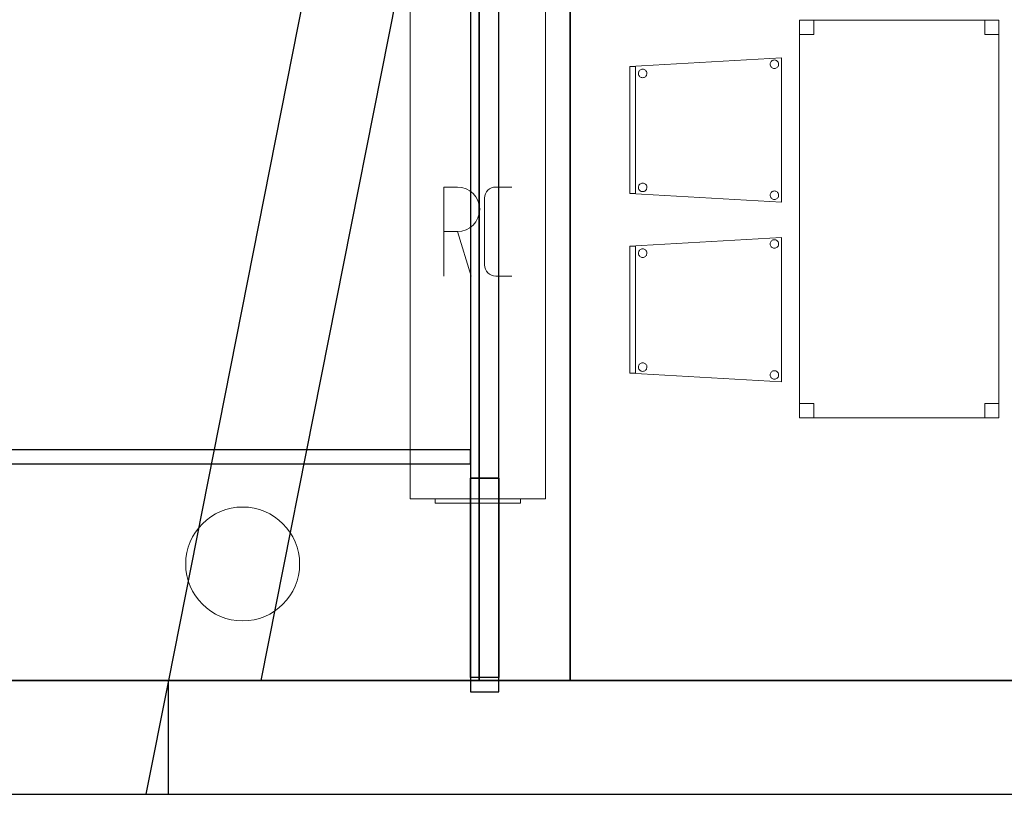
# Model space of a CAD drawing. Header units: metres. Extents: x 391.1 to 427.5, y 12.5 to 28.4.
# Tile 2 of 150: x 397.2 to 400.7, y 12.8 to 15.6. Entities that reach past the tile are written whole.
import ezdxf

# ---------------------------------------------------------------- set-up
doc = ezdxf.new("R2010")
doc.units = ezdxf.units.M
doc.layers.add('01_SUELOS', color=7, linetype='Continuous', lineweight=25, true_color=0x007f00)
for name, color, linetype, lineweight in [('02_MOBILIARIO', 7, 'Continuous', 18), ('A-COLS-____-MCUT', 7, 'Continuous', 18), ('A-COLS-____-OTLN', 7, 'Continuous', 18), ('A-DETL-____-MBND', 7, 'Continuous', 18), ('A-DETL-GENF-OTLN', 7, 'Continuous', 18), ('A-WALL-____-MCUT', 7, 'Continuous', 25), ('A-WALL-____-OTLN', 7, 'Continuous', 25)]:
    doc.layers.add(name, color=color, linetype=linetype, lineweight=lineweight)

# ---------------------------------------------------------------- blocks, each defined once
blk = doc.blocks.new('Family - Evans PA-152013-03_CLI_AIGUA_P0A')
at = {"layer": 'A-WALL-____-MCUT', "color": 253, "true_color": 0xaaaaaa}
for p, q in [((2.1178, 10.7049), (0, 0)), ((0.3262, 0), (2.4243, 10.6052)), ((0, 0), (0.3262, 0))]:
    blk.add_line(p, q, dxfattribs=at)
at = {"layer": 'A-WALL-____-OTLN', "color": 253, "true_color": 0xaaaaaa}
for p, q in [((2.1178, 10.7049), (0, 0)), ((0.3262, 0), (2.4243, 10.6052)), ((0, 0), (0.3262, 0))]:
    blk.add_line(p, q, dxfattribs=at)
blk = doc.blocks.new('Family - Mur PA-152015-03_CLI_AIGUA_P0A')
at = {"layer": 'A-WALL-____-MCUT', "color": 253, "true_color": 0xaaaaaa}
for p, q in [((6.0667, 0.4), (0, 0.4)), ((6.0667, 0), (6.0667, 0.4)), ((0, 0), (6.0667, 0))]:
    blk.add_line(p, q, dxfattribs=at)
at = {"layer": 'A-WALL-____-OTLN', "color": 253, "true_color": 0xaaaaaa}
for p, q in [((6.0667, 0.4), (0, 0.4)), ((6.0667, 0), (6.0667, 0.4)), ((0, 0), (6.0667, 0))]:
    blk.add_line(p, q, dxfattribs=at)
at = {"layer": 'A-WALL-____-OTLN', "color": 253, "lineweight": 18, "true_color": 0xaaaaaa}
blk.add_line((0.25, 0), (6.0667, 0), dxfattribs=at)
blk = doc.blocks.new('Family - Cadira confident_PA-152032-03_CLI_AIGUA_P0A')
at = {"layer": 'A-DETL-____-MBND', "color": 253, "true_color": 0xaaaaaa}
for p, q in [((0, 0.4765), (0.5326, 0.5065)), ((0.5326, 0.5065), (0, 0.4765)), ((0.4926, 0.4843), (0.4928, 0.4869)), ((0.4928, 0.4869), (0.4926, 0.4843)), ((0.4928, 0.4817), (0.4926, 0.4843)), ((0.4926, 0.4843), (0.4928, 0.4817)), ((0.4928, 0.4869), (0.4935, 0.4894)), ((0.4935, 0.4894), (0.4928, 0.4869)), ((0.4935, 0.4894), (0.4946, 0.4918)), ((0.4946, 0.4918), (0.4935, 0.4894)), ((0.4946, 0.4918), (0.4961, 0.4939)), ((0.4961, 0.4939), (0.4946, 0.4918)), ((0.4961, 0.4939), (0.498, 0.4957)), ((0.498, 0.4957), (0.4961, 0.4939)), ((0.498, 0.4957), (0.5001, 0.4972)), ((0.5001, 0.4972), (0.498, 0.4957)), ((0.5001, 0.4972), (0.5025, 0.4983)), ((0.5025, 0.4983), (0.5001, 0.4972)), ((0.5025, 0.4983), (0.505, 0.4989)), ((0.505, 0.4989), (0.5025, 0.4983)), ((0.505, 0.4989), (0.5076, 0.4992)), ((0.5076, 0.4992), (0.505, 0.4989)), ((0.5076, 0.4992), (0.5102, 0.4989)), ((0.5102, 0.4989), (0.5076, 0.4992)), ((0.5102, 0.4989), (0.5127, 0.4982)), ((0.5127, 0.4982), (0.5102, 0.4989)), ((0.5127, 0.4982), (0.515, 0.4971)), ((0.515, 0.4971), (0.5127, 0.4982)), ((0.515, 0.4971), (0.5172, 0.4956)), ((0.5172, 0.4956), (0.515, 0.4971)), ((0.5172, 0.4956), (0.519, 0.4938)), ((0.519, 0.4938), (0.5172, 0.4956)), ((0.519, 0.4938), (0.5205, 0.4916)), ((0.5205, 0.4916), (0.519, 0.4938)), ((0.5205, 0.4916), (0.5216, 0.4893)), ((0.5216, 0.4893), (0.5205, 0.4916)), ((0.5216, 0.4893), (0.5222, 0.4868)), ((0.5222, 0.4868), (0.5216, 0.4893)), ((0.5222, 0.4868), (0.5224, 0.4842)), ((0.5224, 0.4842), (0.5222, 0.4868)), ((0.5224, 0.4842), (0.5222, 0.4816)), ((0.5222, 0.4816), (0.5224, 0.4842)), ((0.5326, 0.5065), (0.5326, 0)), ((0.5326, 0), (0.5326, 0.5065)), ((0, 0.03), (0, 0.4765)), ((0, 0.4765), (0, 0.03)), ((0, 0.4765), (0.02, 0.4765)), ((0, 0.03), (0, 0.4765)), ((0.02, 0.4765), (0, 0.4765)), ((0, 0.4765), (0, 0.03)), ((0.02, 0.4765), (0.02, 0.03)), ((0.02, 0.03), (0.02, 0.4765)), ((0.0302, 0.4519), (0.0304, 0.4545)), ((0.0304, 0.4545), (0.0302, 0.4519)), ((0.0304, 0.4493), (0.0302, 0.4519)), ((0.0302, 0.4519), (0.0304, 0.4493)), ((0.0304, 0.4545), (0.0311, 0.457)), ((0.0311, 0.457), (0.0304, 0.4545)), ((0.031, 0.4468), (0.0304, 0.4493)), ((0.0304, 0.4493), (0.031, 0.4468)), ((0.0311, 0.457), (0.0322, 0.4594)), ((0.0322, 0.4594), (0.0311, 0.457)), ((0.0322, 0.4594), (0.0337, 0.4615)), ((0.0337, 0.4615), (0.0322, 0.4594)), ((0.0337, 0.4615), (0.0356, 0.4633)), ((0.0356, 0.4633), (0.0337, 0.4615)), ((0.0356, 0.4633), (0.0377, 0.4648)), ((0.0377, 0.4648), (0.0356, 0.4633)), ((0.0377, 0.4648), (0.0401, 0.4659)), ((0.0401, 0.4659), (0.0377, 0.4648)), ((0.0401, 0.4659), (0.0426, 0.4666)), ((0.0426, 0.4666), (0.0401, 0.4659)), ((0.0426, 0.4666), (0.0452, 0.4668)), ((0.0452, 0.4668), (0.0426, 0.4666)), ((0.0452, 0.4668), (0.0478, 0.4666)), ((0.0478, 0.4666), (0.0452, 0.4668)), ((0.0478, 0.4666), (0.0503, 0.4659)), ((0.0503, 0.4659), (0.0478, 0.4666)), ((0.0503, 0.4659), (0.0526, 0.4648)), ((0.0526, 0.4648), (0.0503, 0.4659)), ((0.0526, 0.4648), (0.0548, 0.4633)), ((0.0548, 0.4633), (0.0526, 0.4648)), ((0.0548, 0.4633), (0.0566, 0.4614)), ((0.0566, 0.4614), (0.0548, 0.4633)), ((0.0566, 0.4614), (0.0581, 0.4593)), ((0.0581, 0.4593), (0.0566, 0.4614)), ((0.0581, 0.4593), (0.0592, 0.4569)), ((0.0592, 0.4569), (0.0581, 0.4593)), ((0.0592, 0.4569), (0.0598, 0.4544)), ((0.0598, 0.4544), (0.0592, 0.4569)), ((0.0598, 0.4544), (0.06, 0.4518)), ((0.06, 0.4518), (0.0598, 0.4544)), ((0.06, 0.4518), (0.0598, 0.4492)), ((0.0598, 0.4492), (0.06, 0.4518)), ((0.4935, 0.4792), (0.4928, 0.4817)), ((0.4928, 0.4817), (0.4935, 0.4792)), ((0.4945, 0.4768), (0.4935, 0.4792)), ((0.4935, 0.4792), (0.4945, 0.4768)), ((0.496, 0.4747), (0.4945, 0.4768)), ((0.4945, 0.4768), (0.496, 0.4747)), ((0.4979, 0.4728), (0.496, 0.4747)), ((0.496, 0.4747), (0.4979, 0.4728)), ((0.5, 0.4713), (0.4979, 0.4728)), ((0.4979, 0.4728), (0.5, 0.4713)), ((0.5023, 0.4702), (0.5, 0.4713)), ((0.5, 0.4713), (0.5023, 0.4702)), ((0.5049, 0.4695), (0.5023, 0.4702)), ((0.5023, 0.4702), (0.5049, 0.4695)), ((0.5074, 0.4693), (0.5049, 0.4695)), ((0.5049, 0.4695), (0.5074, 0.4693)), ((0.51, 0.4695), (0.5074, 0.4693)), ((0.5074, 0.4693), (0.51, 0.4695)), ((0.5126, 0.4702), (0.51, 0.4695)), ((0.51, 0.4695), (0.5126, 0.4702)), ((0.5149, 0.4713), (0.5126, 0.4702)), ((0.5126, 0.4702), (0.5149, 0.4713)), ((0.5171, 0.4727), (0.5149, 0.4713)), ((0.5149, 0.4713), (0.5171, 0.4727)), ((0.5189, 0.4746), (0.5171, 0.4727)), ((0.5171, 0.4727), (0.5189, 0.4746)), ((0.5204, 0.4767), (0.5189, 0.4746)), ((0.5189, 0.4746), (0.5204, 0.4767)), ((0.5215, 0.4791), (0.5204, 0.4767)), ((0.5204, 0.4767), (0.5215, 0.4791)), ((0.5222, 0.4816), (0.5215, 0.4791)), ((0.5215, 0.4791), (0.5222, 0.4816)), ((0.0321, 0.4445), (0.031, 0.4468)), ((0.031, 0.4468), (0.0321, 0.4445)), ((0.0336, 0.4423), (0.0321, 0.4445)), ((0.0321, 0.4445), (0.0336, 0.4423)), ((0.0355, 0.4405), (0.0336, 0.4423)), ((0.0336, 0.4423), (0.0355, 0.4405)), ((0.0376, 0.439), (0.0355, 0.4405)), ((0.0355, 0.4405), (0.0376, 0.439)), ((0.0399, 0.4378), (0.0376, 0.439)), ((0.0376, 0.439), (0.0399, 0.4378)), ((0.0424, 0.4372), (0.0399, 0.4378)), ((0.0399, 0.4378), (0.0424, 0.4372)), ((0.045, 0.4369), (0.0424, 0.4372)), ((0.0424, 0.4372), (0.045, 0.4369)), ((0.0476, 0.4371), (0.045, 0.4369)), ((0.045, 0.4369), (0.0476, 0.4371)), ((0.0502, 0.4378), (0.0476, 0.4371)), ((0.0476, 0.4371), (0.0502, 0.4378)), ((0.0525, 0.4389), (0.0502, 0.4378)), ((0.0502, 0.4378), (0.0525, 0.4389)), ((0.0547, 0.4404), (0.0525, 0.4389)), ((0.0525, 0.4389), (0.0547, 0.4404)), ((0.0565, 0.4422), (0.0547, 0.4404)), ((0.0547, 0.4404), (0.0565, 0.4422)), ((0.058, 0.4443), (0.0565, 0.4422)), ((0.0565, 0.4422), (0.058, 0.4443)), ((0.0591, 0.4467), (0.058, 0.4443)), ((0.058, 0.4443), (0.0591, 0.4467)), ((0.0598, 0.4492), (0.0591, 0.4467)), ((0.0591, 0.4467), (0.0598, 0.4492)), ((0.0302, 0.0519), (0.0304, 0.0545)), ((0.0304, 0.0545), (0.0302, 0.0519)), ((0.0304, 0.0493), (0.0302, 0.0519)), ((0.0302, 0.0519), (0.0304, 0.0493)), ((0.0304, 0.0545), (0.0311, 0.057)), ((0.0311, 0.057), (0.0304, 0.0545)), ((0.031, 0.0468), (0.0304, 0.0493)), ((0.0304, 0.0493), (0.031, 0.0468)), ((0.0321, 0.0445), (0.031, 0.0468)), ((0.031, 0.0468), (0.0321, 0.0445)), ((0.0311, 0.057), (0.0322, 0.0594)), ((0.0322, 0.0594), (0.0311, 0.057)), ((0.0336, 0.0423), (0.0321, 0.0445)), ((0.0321, 0.0445), (0.0336, 0.0423)), ((0.0322, 0.0594), (0.0337, 0.0615)), ((0.0337, 0.0615), (0.0322, 0.0594)), ((0.0355, 0.0405), (0.0336, 0.0423)), ((0.0336, 0.0423), (0.0355, 0.0405)), ((0.0337, 0.0615), (0.0356, 0.0633)), ((0.0356, 0.0633), (0.0337, 0.0615)), ((0.0376, 0.039), (0.0355, 0.0405)), ((0.0355, 0.0405), (0.0376, 0.039)), ((0.0356, 0.0633), (0.0377, 0.0648)), ((0.0377, 0.0648), (0.0356, 0.0633)), ((0.0399, 0.0378), (0.0376, 0.039)), ((0.0376, 0.039), (0.0399, 0.0378)), ((0.0377, 0.0648), (0.0401, 0.0659)), ((0.0401, 0.0659), (0.0377, 0.0648)), ((0.0424, 0.0372), (0.0399, 0.0378)), ((0.0399, 0.0378), (0.0424, 0.0372)), ((0.0401, 0.0659), (0.0426, 0.0666)), ((0.0426, 0.0666), (0.0401, 0.0659)), ((0.045, 0.0369), (0.0424, 0.0372)), ((0.0424, 0.0372), (0.045, 0.0369)), ((0.0426, 0.0666), (0.0452, 0.0668)), ((0.0452, 0.0668), (0.0426, 0.0666)), ((0.0476, 0.0371), (0.045, 0.0369)), ((0.045, 0.0369), (0.0476, 0.0371)), ((0.0452, 0.0668), (0.0478, 0.0666)), ((0.0478, 0.0666), (0.0452, 0.0668)), ((0.0502, 0.0378), (0.0476, 0.0371)), ((0.0476, 0.0371), (0.0502, 0.0378)), ((0.0478, 0.0666), (0.0503, 0.0659)), ((0.0503, 0.0659), (0.0478, 0.0666)), ((0.0525, 0.0389), (0.0502, 0.0378)), ((0.0502, 0.0378), (0.0525, 0.0389)), ((0.0503, 0.0659), (0.0526, 0.0648)), ((0.0526, 0.0648), (0.0503, 0.0659)), ((0.0547, 0.0404), (0.0525, 0.0389)), ((0.0525, 0.0389), (0.0547, 0.0404)), ((0.0526, 0.0648), (0.0548, 0.0633)), ((0.0548, 0.0633), (0.0526, 0.0648)), ((0.0565, 0.0422), (0.0547, 0.0404)), ((0.0547, 0.0404), (0.0565, 0.0422)), ((0.0548, 0.0633), (0.0566, 0.0614)), ((0.0566, 0.0614), (0.0548, 0.0633)), ((0.058, 0.0443), (0.0565, 0.0422)), ((0.0565, 0.0422), (0.058, 0.0443)), ((0.0566, 0.0614), (0.0581, 0.0593)), ((0.0581, 0.0593), (0.0566, 0.0614)), ((0.0591, 0.0467), (0.058, 0.0443)), ((0.058, 0.0443), (0.0591, 0.0467)), ((0.0581, 0.0593), (0.0592, 0.0569)), ((0.0592, 0.0569), (0.0581, 0.0593)), ((0.0598, 0.0492), (0.0591, 0.0467)), ((0.0591, 0.0467), (0.0598, 0.0492)), ((0.0592, 0.0569), (0.0598, 0.0544)), ((0.0598, 0.0544), (0.0592, 0.0569)), ((0.0598, 0.0544), (0.06, 0.0518)), ((0.06, 0.0518), (0.0598, 0.0544)), ((0.06, 0.0518), (0.0598, 0.0492)), ((0.0598, 0.0492), (0.06, 0.0518)), ((0.4961, 0.0339), (0.498, 0.0357)), ((0.498, 0.0357), (0.4961, 0.0339)), ((0.498, 0.0357), (0.5001, 0.0372)), ((0.5001, 0.0372), (0.498, 0.0357)), ((0.5001, 0.0372), (0.5025, 0.0383)), ((0.5025, 0.0383), (0.5001, 0.0372)), ((0.5025, 0.0383), (0.505, 0.0389)), ((0.505, 0.0389), (0.5025, 0.0383)), ((0.505, 0.0389), (0.5076, 0.0392)), ((0.5076, 0.0392), (0.505, 0.0389)), ((0.5076, 0.0392), (0.5102, 0.0389)), ((0.5102, 0.0389), (0.5076, 0.0392)), ((0.5102, 0.0389), (0.5127, 0.0382)), ((0.5127, 0.0382), (0.5102, 0.0389)), ((0.5127, 0.0382), (0.515, 0.0371)), ((0.515, 0.0371), (0.5127, 0.0382)), ((0.515, 0.0371), (0.5172, 0.0356)), ((0.5172, 0.0356), (0.515, 0.0371)), ((0.5172, 0.0356), (0.519, 0.0338)), ((0.519, 0.0338), (0.5172, 0.0356)), ((0.5326, 0), (0, 0.03)), ((0, 0.03), (0.5326, 0)), ((0.02, 0.03), (0, 0.03)), ((0, 0.03), (0.02, 0.03)), ((0.4926, 0.0243), (0.4928, 0.0269)), ((0.4928, 0.0269), (0.4926, 0.0243)), ((0.4928, 0.0217), (0.4926, 0.0243)), ((0.4926, 0.0243), (0.4928, 0.0217)), ((0.4928, 0.0269), (0.4935, 0.0294)), ((0.4935, 0.0294), (0.4928, 0.0269)), ((0.4935, 0.0192), (0.4928, 0.0217)), ((0.4928, 0.0217), (0.4935, 0.0192)), ((0.4935, 0.0294), (0.4946, 0.0318)), ((0.4946, 0.0318), (0.4935, 0.0294)), ((0.4945, 0.0168), (0.4935, 0.0192)), ((0.4935, 0.0192), (0.4945, 0.0168)), ((0.496, 0.0147), (0.4945, 0.0168)), ((0.4945, 0.0168), (0.496, 0.0147)), ((0.4946, 0.0318), (0.4961, 0.0339)), ((0.4961, 0.0339), (0.4946, 0.0318)), ((0.4979, 0.0128), (0.496, 0.0147)), ((0.496, 0.0147), (0.4979, 0.0128)), ((0.5, 0.0113), (0.4979, 0.0128)), ((0.4979, 0.0128), (0.5, 0.0113)), ((0.5023, 0.0102), (0.5, 0.0113)), ((0.5, 0.0113), (0.5023, 0.0102)), ((0.5049, 0.0095), (0.5023, 0.0102)), ((0.5023, 0.0102), (0.5049, 0.0095)), ((0.5074, 0.0093), (0.5049, 0.0095)), ((0.5049, 0.0095), (0.5074, 0.0093)), ((0.51, 0.0095), (0.5074, 0.0093)), ((0.5074, 0.0093), (0.51, 0.0095)), ((0.5126, 0.0102), (0.51, 0.0095)), ((0.51, 0.0095), (0.5126, 0.0102)), ((0.5149, 0.0113), (0.5126, 0.0102)), ((0.5126, 0.0102), (0.5149, 0.0113)), ((0.5171, 0.0127), (0.5149, 0.0113)), ((0.5149, 0.0113), (0.5171, 0.0127)), ((0.5189, 0.0146), (0.5171, 0.0127)), ((0.5171, 0.0127), (0.5189, 0.0146)), ((0.5204, 0.0167), (0.5189, 0.0146)), ((0.5189, 0.0146), (0.5204, 0.0167)), ((0.519, 0.0338), (0.5205, 0.0316)), ((0.5205, 0.0316), (0.519, 0.0338)), ((0.5215, 0.0191), (0.5204, 0.0167)), ((0.5204, 0.0167), (0.5215, 0.0191)), ((0.5205, 0.0316), (0.5216, 0.0293)), ((0.5216, 0.0293), (0.5205, 0.0316)), ((0.5222, 0.0216), (0.5215, 0.0191)), ((0.5215, 0.0191), (0.5222, 0.0216)), ((0.5216, 0.0293), (0.5222, 0.0268)), ((0.5222, 0.0268), (0.5216, 0.0293)), ((0.5222, 0.0268), (0.5224, 0.0242)), ((0.5224, 0.0242), (0.5222, 0.0268)), ((0.5224, 0.0242), (0.5222, 0.0216)), ((0.5222, 0.0216), (0.5224, 0.0242))]:
    blk.add_line(p, q, dxfattribs=at)
blk = doc.blocks.new('Family - Evans PA-152152-03_CLI_AIGUA_P0A')
at = {"layer": 'A-WALL-____-MCUT', "color": 253, "true_color": 0xaaaaaa}
for p, q in [((15.0232, 0.32), (0, 0.32)), ((0, 0.32), (0, 0)), ((0, 0), (15.0232, 0))]:
    blk.add_line(p, q, dxfattribs=at)
at = {"layer": 'A-WALL-____-OTLN', "color": 253, "true_color": 0xaaaaaa}
for p, q in [((15.0232, 0.32), (0, 0.32)), ((0, 0.32), (0, 0)), ((0, 0), (15.0232, 0))]:
    blk.add_line(p, q, dxfattribs=at)
at = {"layer": 'A-WALL-____-OTLN', "color": 253, "lineweight": 18, "true_color": 0xaaaaaa}
blk.add_line((0, 0), (15.0232, 0), dxfattribs=at)
blk = doc.blocks.new('Family - Fals sostre PA-152185-03_CLI_AIGUA_P0A')
at = {"layer": '01_SUELOS', "color": 9, "true_color": 0xaad4aa}
for p, q in [((6.9075, 0), (6.9075, 15.0232)), ((6.9075, 15.0232), (6.9075, 0)), ((0, 0), (6.9075, 0)), ((6.9075, 0), (0, 0))]:
    blk.add_line(p, q, dxfattribs=at)
blk = doc.blocks.new('Family - Taula 140X80_PA-152216-03_CLI_AIGUA_P0A')
at = {"layer": 'A-DETL-____-MBND', "color": 253, "true_color": 0xaaaaaa}
for p, q in [((0, 1.3969), (0.7, 1.3969)), ((0, 0), (0, 1.3969)), ((0.7, 1.3969), (0, 1.3969)), ((0, 1.3969), (0, 0)), ((0, 1.3969), (0.05, 1.3969)), ((0, 1.3469), (0, 1.3969)), ((0.05, 1.3969), (0, 1.3969)), ((0, 1.3969), (0, 1.3469)), ((0.05, 1.3969), (0.05, 1.3469)), ((0.05, 1.3469), (0.05, 1.3969)), ((0.65, 1.3969), (0.7, 1.3969)), ((0.65, 1.3469), (0.65, 1.3969)), ((0.7, 1.3969), (0.65, 1.3969)), ((0.65, 1.3969), (0.65, 1.3469)), ((0.7, 1.3969), (0.7, 0)), ((0.7, 0), (0.7, 1.3969)), ((0.7, 1.3969), (0.7, 1.3469)), ((0.7, 1.3469), (0.7, 1.3969)), ((0.05, 1.3469), (0, 1.3469)), ((0, 1.3469), (0.05, 1.3469)), ((0.7, 1.3469), (0.65, 1.3469)), ((0.65, 1.3469), (0.7, 1.3469)), ((0, 0.05), (0.05, 0.05)), ((0, 0), (0, 0.05)), ((0.05, 0.05), (0, 0.05)), ((0, 0.05), (0, 0)), ((0.05, 0.05), (0.05, 0)), ((0.05, 0), (0.05, 0.05)), ((0.65, 0.05), (0.7, 0.05)), ((0.65, 0), (0.65, 0.05)), ((0.7, 0.05), (0.65, 0.05)), ((0.65, 0.05), (0.65, 0)), ((0.7, 0.05), (0.7, 0)), ((0.7, 0), (0.7, 0.05)), ((0.7, 0), (0, 0)), ((0, 0), (0.7, 0)), ((0.05, 0), (0, 0)), ((0, 0), (0.05, 0)), ((0.7, 0), (0.65, 0)), ((0.65, 0), (0.7, 0))]:
    blk.add_line(p, q, dxfattribs=at)
blk = doc.blocks.new('Family - Mur PA-152469-03_CLI_AIGUA_P0A')
at = {"layer": 'A-WALL-____-MCUT', "color": 253, "true_color": 0xaaaaaa}
for p, q in [((0.0791, 0.4), (0, 0)), ((26.0531, 0.4), (0.0791, 0.4)), ((0, 0), (25.9702, 0))]:
    blk.add_line(p, q, dxfattribs=at)
at = {"layer": 'A-WALL-____-OTLN', "color": 253, "true_color": 0xaaaaaa}
for p, q in [((0.0791, 0.4), (0, 0)), ((26.0531, 0.4), (0.0791, 0.4)), ((0, 0), (25.9702, 0))]:
    blk.add_line(p, q, dxfattribs=at)
at = {"layer": 'A-WALL-____-OTLN', "color": 253, "lineweight": 18, "true_color": 0xaaaaaa}
blk.add_line((0, 0), (25.9702, 0), dxfattribs=at)
blk = doc.blocks.new('Family - Cadira confident_PA-152518-03_CLI_AIGUA_P0A')
at = {"layer": 'A-DETL-____-MBND', "color": 253, "true_color": 0xaaaaaa}
for p, q in [((0, 0.4765), (0.5326, 0.5065)), ((0.5326, 0.5065), (0, 0.4765)), ((0.4926, 0.4843), (0.4928, 0.4869)), ((0.4928, 0.4869), (0.4926, 0.4843)), ((0.4928, 0.4817), (0.4926, 0.4843)), ((0.4926, 0.4843), (0.4928, 0.4817)), ((0.4928, 0.4869), (0.4935, 0.4894)), ((0.4935, 0.4894), (0.4928, 0.4869)), ((0.4935, 0.4894), (0.4946, 0.4918)), ((0.4946, 0.4918), (0.4935, 0.4894)), ((0.4946, 0.4918), (0.4961, 0.4939)), ((0.4961, 0.4939), (0.4946, 0.4918)), ((0.4961, 0.4939), (0.498, 0.4957)), ((0.498, 0.4957), (0.4961, 0.4939)), ((0.498, 0.4957), (0.5001, 0.4972)), ((0.5001, 0.4972), (0.498, 0.4957)), ((0.5001, 0.4972), (0.5025, 0.4983)), ((0.5025, 0.4983), (0.5001, 0.4972)), ((0.5025, 0.4983), (0.505, 0.4989)), ((0.505, 0.4989), (0.5025, 0.4983)), ((0.505, 0.4989), (0.5076, 0.4992)), ((0.5076, 0.4992), (0.505, 0.4989)), ((0.5076, 0.4992), (0.5102, 0.4989)), ((0.5102, 0.4989), (0.5076, 0.4992)), ((0.5102, 0.4989), (0.5127, 0.4982)), ((0.5127, 0.4982), (0.5102, 0.4989)), ((0.5127, 0.4982), (0.515, 0.4971)), ((0.515, 0.4971), (0.5127, 0.4982)), ((0.515, 0.4971), (0.5172, 0.4956)), ((0.5172, 0.4956), (0.515, 0.4971)), ((0.5172, 0.4956), (0.519, 0.4938)), ((0.519, 0.4938), (0.5172, 0.4956)), ((0.519, 0.4938), (0.5205, 0.4916)), ((0.5205, 0.4916), (0.519, 0.4938)), ((0.5205, 0.4916), (0.5216, 0.4893)), ((0.5216, 0.4893), (0.5205, 0.4916)), ((0.5216, 0.4893), (0.5222, 0.4868)), ((0.5222, 0.4868), (0.5216, 0.4893)), ((0.5222, 0.4868), (0.5224, 0.4842)), ((0.5224, 0.4842), (0.5222, 0.4868)), ((0.5224, 0.4842), (0.5222, 0.4816)), ((0.5222, 0.4816), (0.5224, 0.4842)), ((0.5326, 0.5065), (0.5326, 0)), ((0.5326, 0), (0.5326, 0.5065)), ((0, 0.4765), (0.02, 0.4765)), ((0, 0.03), (0, 0.4765)), ((0.02, 0.4765), (0, 0.4765)), ((0, 0.4765), (0, 0.03)), ((0, 0.03), (0, 0.4765)), ((0, 0.4765), (0, 0.03)), ((0.02, 0.4765), (0.02, 0.03)), ((0.02, 0.03), (0.02, 0.4765)), ((0.0302, 0.4519), (0.0304, 0.4545)), ((0.0304, 0.4545), (0.0302, 0.4519)), ((0.0304, 0.4493), (0.0302, 0.4519)), ((0.0302, 0.4519), (0.0304, 0.4493)), ((0.0304, 0.4545), (0.0311, 0.457)), ((0.0311, 0.457), (0.0304, 0.4545)), ((0.031, 0.4468), (0.0304, 0.4493)), ((0.0304, 0.4493), (0.031, 0.4468)), ((0.0311, 0.457), (0.0322, 0.4594)), ((0.0322, 0.4594), (0.0311, 0.457)), ((0.0322, 0.4594), (0.0337, 0.4615)), ((0.0337, 0.4615), (0.0322, 0.4594)), ((0.0337, 0.4615), (0.0356, 0.4633)), ((0.0356, 0.4633), (0.0337, 0.4615)), ((0.0356, 0.4633), (0.0377, 0.4648)), ((0.0377, 0.4648), (0.0356, 0.4633)), ((0.0377, 0.4648), (0.0401, 0.4659)), ((0.0401, 0.4659), (0.0377, 0.4648)), ((0.0401, 0.4659), (0.0426, 0.4666)), ((0.0426, 0.4666), (0.0401, 0.4659)), ((0.0426, 0.4666), (0.0452, 0.4668)), ((0.0452, 0.4668), (0.0426, 0.4666)), ((0.0452, 0.4668), (0.0478, 0.4666)), ((0.0478, 0.4666), (0.0452, 0.4668)), ((0.0478, 0.4666), (0.0503, 0.4659)), ((0.0503, 0.4659), (0.0478, 0.4666)), ((0.0503, 0.4659), (0.0526, 0.4648)), ((0.0526, 0.4648), (0.0503, 0.4659)), ((0.0526, 0.4648), (0.0548, 0.4633)), ((0.0548, 0.4633), (0.0526, 0.4648)), ((0.0548, 0.4633), (0.0566, 0.4614)), ((0.0566, 0.4614), (0.0548, 0.4633)), ((0.0566, 0.4614), (0.0581, 0.4593)), ((0.0581, 0.4593), (0.0566, 0.4614)), ((0.0581, 0.4593), (0.0592, 0.4569)), ((0.0592, 0.4569), (0.0581, 0.4593)), ((0.0592, 0.4569), (0.0598, 0.4544)), ((0.0598, 0.4544), (0.0592, 0.4569)), ((0.0598, 0.4544), (0.06, 0.4518)), ((0.06, 0.4518), (0.0598, 0.4544)), ((0.06, 0.4518), (0.0598, 0.4492)), ((0.0598, 0.4492), (0.06, 0.4518)), ((0.4935, 0.4792), (0.4928, 0.4817)), ((0.4928, 0.4817), (0.4935, 0.4792)), ((0.4945, 0.4768), (0.4935, 0.4792)), ((0.4935, 0.4792), (0.4945, 0.4768)), ((0.496, 0.4747), (0.4945, 0.4768)), ((0.4945, 0.4768), (0.496, 0.4747)), ((0.4979, 0.4728), (0.496, 0.4747)), ((0.496, 0.4747), (0.4979, 0.4728)), ((0.5, 0.4713), (0.4979, 0.4728)), ((0.4979, 0.4728), (0.5, 0.4713)), ((0.5023, 0.4702), (0.5, 0.4713)), ((0.5, 0.4713), (0.5023, 0.4702)), ((0.5049, 0.4695), (0.5023, 0.4702)), ((0.5023, 0.4702), (0.5049, 0.4695)), ((0.5074, 0.4693), (0.5049, 0.4695)), ((0.5049, 0.4695), (0.5074, 0.4693)), ((0.51, 0.4695), (0.5074, 0.4693)), ((0.5074, 0.4693), (0.51, 0.4695)), ((0.5126, 0.4702), (0.51, 0.4695)), ((0.51, 0.4695), (0.5126, 0.4702)), ((0.5149, 0.4713), (0.5126, 0.4702)), ((0.5126, 0.4702), (0.5149, 0.4713)), ((0.5171, 0.4727), (0.5149, 0.4713)), ((0.5149, 0.4713), (0.5171, 0.4727)), ((0.5189, 0.4746), (0.5171, 0.4727)), ((0.5171, 0.4727), (0.5189, 0.4746)), ((0.5204, 0.4767), (0.5189, 0.4746)), ((0.5189, 0.4746), (0.5204, 0.4767)), ((0.5215, 0.4791), (0.5204, 0.4767)), ((0.5204, 0.4767), (0.5215, 0.4791)), ((0.5222, 0.4816), (0.5215, 0.4791)), ((0.5215, 0.4791), (0.5222, 0.4816)), ((0.0321, 0.4445), (0.031, 0.4468)), ((0.031, 0.4468), (0.0321, 0.4445)), ((0.0336, 0.4423), (0.0321, 0.4445)), ((0.0321, 0.4445), (0.0336, 0.4423)), ((0.0355, 0.4405), (0.0336, 0.4423)), ((0.0336, 0.4423), (0.0355, 0.4405)), ((0.0376, 0.439), (0.0355, 0.4405)), ((0.0355, 0.4405), (0.0376, 0.439)), ((0.0399, 0.4378), (0.0376, 0.439)), ((0.0376, 0.439), (0.0399, 0.4378)), ((0.0424, 0.4372), (0.0399, 0.4378)), ((0.0399, 0.4378), (0.0424, 0.4372)), ((0.045, 0.4369), (0.0424, 0.4372)), ((0.0424, 0.4372), (0.045, 0.4369)), ((0.0476, 0.4371), (0.045, 0.4369)), ((0.045, 0.4369), (0.0476, 0.4371)), ((0.0502, 0.4378), (0.0476, 0.4371)), ((0.0476, 0.4371), (0.0502, 0.4378)), ((0.0525, 0.4389), (0.0502, 0.4378)), ((0.0502, 0.4378), (0.0525, 0.4389)), ((0.0547, 0.4404), (0.0525, 0.4389)), ((0.0525, 0.4389), (0.0547, 0.4404)), ((0.0565, 0.4422), (0.0547, 0.4404)), ((0.0547, 0.4404), (0.0565, 0.4422)), ((0.058, 0.4443), (0.0565, 0.4422)), ((0.0565, 0.4422), (0.058, 0.4443)), ((0.0591, 0.4467), (0.058, 0.4443)), ((0.058, 0.4443), (0.0591, 0.4467)), ((0.0598, 0.4492), (0.0591, 0.4467)), ((0.0591, 0.4467), (0.0598, 0.4492)), ((0.0302, 0.0519), (0.0304, 0.0545)), ((0.0304, 0.0545), (0.0302, 0.0519)), ((0.0304, 0.0493), (0.0302, 0.0519)), ((0.0302, 0.0519), (0.0304, 0.0493)), ((0.0304, 0.0545), (0.0311, 0.057)), ((0.0311, 0.057), (0.0304, 0.0545)), ((0.031, 0.0468), (0.0304, 0.0493)), ((0.0304, 0.0493), (0.031, 0.0468)), ((0.0321, 0.0445), (0.031, 0.0468)), ((0.031, 0.0468), (0.0321, 0.0445)), ((0.0311, 0.057), (0.0322, 0.0594)), ((0.0322, 0.0594), (0.0311, 0.057)), ((0.0336, 0.0423), (0.0321, 0.0445)), ((0.0321, 0.0445), (0.0336, 0.0423)), ((0.0322, 0.0594), (0.0337, 0.0615)), ((0.0337, 0.0615), (0.0322, 0.0594)), ((0.0355, 0.0405), (0.0336, 0.0423)), ((0.0336, 0.0423), (0.0355, 0.0405)), ((0.0337, 0.0615), (0.0356, 0.0633)), ((0.0356, 0.0633), (0.0337, 0.0615)), ((0.0376, 0.039), (0.0355, 0.0405)), ((0.0355, 0.0405), (0.0376, 0.039)), ((0.0356, 0.0633), (0.0377, 0.0648)), ((0.0377, 0.0648), (0.0356, 0.0633)), ((0.0399, 0.0378), (0.0376, 0.039)), ((0.0376, 0.039), (0.0399, 0.0378)), ((0.0377, 0.0648), (0.0401, 0.0659)), ((0.0401, 0.0659), (0.0377, 0.0648)), ((0.0424, 0.0372), (0.0399, 0.0378)), ((0.0399, 0.0378), (0.0424, 0.0372)), ((0.0401, 0.0659), (0.0426, 0.0666)), ((0.0426, 0.0666), (0.0401, 0.0659)), ((0.045, 0.0369), (0.0424, 0.0372)), ((0.0424, 0.0372), (0.045, 0.0369)), ((0.0426, 0.0666), (0.0452, 0.0668)), ((0.0452, 0.0668), (0.0426, 0.0666)), ((0.0476, 0.0371), (0.045, 0.0369)), ((0.045, 0.0369), (0.0476, 0.0371)), ((0.0452, 0.0668), (0.0478, 0.0666)), ((0.0478, 0.0666), (0.0452, 0.0668)), ((0.0502, 0.0378), (0.0476, 0.0371)), ((0.0476, 0.0371), (0.0502, 0.0378)), ((0.0478, 0.0666), (0.0503, 0.0659)), ((0.0503, 0.0659), (0.0478, 0.0666)), ((0.0525, 0.0389), (0.0502, 0.0378)), ((0.0502, 0.0378), (0.0525, 0.0389)), ((0.0503, 0.0659), (0.0526, 0.0648)), ((0.0526, 0.0648), (0.0503, 0.0659)), ((0.0547, 0.0404), (0.0525, 0.0389)), ((0.0525, 0.0389), (0.0547, 0.0404)), ((0.0526, 0.0648), (0.0548, 0.0633)), ((0.0548, 0.0633), (0.0526, 0.0648)), ((0.0565, 0.0422), (0.0547, 0.0404)), ((0.0547, 0.0404), (0.0565, 0.0422)), ((0.0548, 0.0633), (0.0566, 0.0614)), ((0.0566, 0.0614), (0.0548, 0.0633)), ((0.058, 0.0443), (0.0565, 0.0422)), ((0.0565, 0.0422), (0.058, 0.0443)), ((0.0566, 0.0614), (0.0581, 0.0593)), ((0.0581, 0.0593), (0.0566, 0.0614)), ((0.0591, 0.0467), (0.058, 0.0443)), ((0.058, 0.0443), (0.0591, 0.0467)), ((0.0581, 0.0593), (0.0592, 0.0569)), ((0.0592, 0.0569), (0.0581, 0.0593)), ((0.0598, 0.0492), (0.0591, 0.0467)), ((0.0591, 0.0467), (0.0598, 0.0492)), ((0.0592, 0.0569), (0.0598, 0.0544)), ((0.0598, 0.0544), (0.0592, 0.0569)), ((0.0598, 0.0544), (0.06, 0.0518)), ((0.06, 0.0518), (0.0598, 0.0544)), ((0.06, 0.0518), (0.0598, 0.0492)), ((0.0598, 0.0492), (0.06, 0.0518)), ((0.4961, 0.0339), (0.498, 0.0357)), ((0.498, 0.0357), (0.4961, 0.0339)), ((0.498, 0.0357), (0.5001, 0.0372)), ((0.5001, 0.0372), (0.498, 0.0357)), ((0.5001, 0.0372), (0.5025, 0.0383)), ((0.5025, 0.0383), (0.5001, 0.0372)), ((0.5025, 0.0383), (0.505, 0.0389)), ((0.505, 0.0389), (0.5025, 0.0383)), ((0.505, 0.0389), (0.5076, 0.0392)), ((0.5076, 0.0392), (0.505, 0.0389)), ((0.5076, 0.0392), (0.5102, 0.0389)), ((0.5102, 0.0389), (0.5076, 0.0392)), ((0.5102, 0.0389), (0.5127, 0.0382)), ((0.5127, 0.0382), (0.5102, 0.0389)), ((0.5127, 0.0382), (0.515, 0.0371)), ((0.515, 0.0371), (0.5127, 0.0382)), ((0.515, 0.0371), (0.5172, 0.0356)), ((0.5172, 0.0356), (0.515, 0.0371)), ((0.5172, 0.0356), (0.519, 0.0338)), ((0.519, 0.0338), (0.5172, 0.0356)), ((0.02, 0.03), (0, 0.03)), ((0, 0.03), (0.02, 0.03)), ((0.5326, 0), (0, 0.03)), ((0, 0.03), (0.5326, 0)), ((0.4926, 0.0243), (0.4928, 0.0269)), ((0.4928, 0.0269), (0.4926, 0.0243)), ((0.4928, 0.0217), (0.4926, 0.0243)), ((0.4926, 0.0243), (0.4928, 0.0217)), ((0.4928, 0.0269), (0.4935, 0.0294)), ((0.4935, 0.0294), (0.4928, 0.0269)), ((0.4935, 0.0192), (0.4928, 0.0217)), ((0.4928, 0.0217), (0.4935, 0.0192)), ((0.4935, 0.0294), (0.4946, 0.0318)), ((0.4946, 0.0318), (0.4935, 0.0294)), ((0.4945, 0.0168), (0.4935, 0.0192)), ((0.4935, 0.0192), (0.4945, 0.0168)), ((0.496, 0.0147), (0.4945, 0.0168)), ((0.4945, 0.0168), (0.496, 0.0147)), ((0.4946, 0.0318), (0.4961, 0.0339)), ((0.4961, 0.0339), (0.4946, 0.0318)), ((0.4979, 0.0128), (0.496, 0.0147)), ((0.496, 0.0147), (0.4979, 0.0128)), ((0.5, 0.0113), (0.4979, 0.0128)), ((0.4979, 0.0128), (0.5, 0.0113)), ((0.5023, 0.0102), (0.5, 0.0113)), ((0.5, 0.0113), (0.5023, 0.0102)), ((0.5049, 0.0095), (0.5023, 0.0102)), ((0.5023, 0.0102), (0.5049, 0.0095)), ((0.5074, 0.0093), (0.5049, 0.0095)), ((0.5049, 0.0095), (0.5074, 0.0093)), ((0.51, 0.0095), (0.5074, 0.0093)), ((0.5074, 0.0093), (0.51, 0.0095)), ((0.5126, 0.0102), (0.51, 0.0095)), ((0.51, 0.0095), (0.5126, 0.0102)), ((0.5149, 0.0113), (0.5126, 0.0102)), ((0.5126, 0.0102), (0.5149, 0.0113)), ((0.5171, 0.0127), (0.5149, 0.0113)), ((0.5149, 0.0113), (0.5171, 0.0127)), ((0.5189, 0.0146), (0.5171, 0.0127)), ((0.5171, 0.0127), (0.5189, 0.0146)), ((0.5204, 0.0167), (0.5189, 0.0146)), ((0.5189, 0.0146), (0.5204, 0.0167)), ((0.519, 0.0338), (0.5205, 0.0316)), ((0.5205, 0.0316), (0.519, 0.0338)), ((0.5215, 0.0191), (0.5204, 0.0167)), ((0.5204, 0.0167), (0.5215, 0.0191)), ((0.5205, 0.0316), (0.5216, 0.0293)), ((0.5216, 0.0293), (0.5205, 0.0316)), ((0.5222, 0.0216), (0.5215, 0.0191)), ((0.5215, 0.0191), (0.5222, 0.0216)), ((0.5216, 0.0293), (0.5222, 0.0268)), ((0.5222, 0.0268), (0.5216, 0.0293)), ((0.5222, 0.0268), (0.5224, 0.0242)), ((0.5224, 0.0242), (0.5222, 0.0268)), ((0.5224, 0.0242), (0.5222, 0.0216)), ((0.5222, 0.0216), (0.5224, 0.0242))]:
    blk.add_line(p, q, dxfattribs=at)
blk = doc.blocks.new('Family - LONDR55-XX_ZZ-ARQ-CAA-M3D-Londres55-152611-03_CLI_AIGUA_P0A')
at = {"layer": '01_SUELOS', "color": 9, "true_color": 0xaad4aa}
for p, q in [((0, 5.4819), (0, 0)), ((0, 0), (0, 5.4819)), ((0, 0), (24.5639, 0)), ((24.5639, 0), (0, 0))]:
    blk.add_line(p, q, dxfattribs=at)
blk = doc.blocks.new('Family - Pilar PA-152680-03_CLI_AIGUA_P0A')
at = {"layer": 'A-COLS-____-MCUT', "color": 253, "true_color": 0xaaaaaa}
for start, end in [(360, 180), (180, 360)]:
    blk.add_arc((0.2, 0.2), 0.2, start, end, dxfattribs=at)
at = {"layer": 'A-COLS-____-OTLN', "color": 253, "true_color": 0xaaaaaa}
for start, end in [(360, 180), (180, 360)]:
    blk.add_arc((0.2, 0.2), 0.2, start, end, dxfattribs=at)
blk = doc.blocks.new('Family - Envans PB-155337-03_CLI_AIGUA_P0A')
at = {"layer": 'A-WALL-____-MCUT', "color": 253, "true_color": 0xaaaaaa}
for p, q in [((7.1267, 0.05), (0, 0.05)), ((7.1267, 0), (7.1267, 0.05)), ((0, 0), (7.1267, 0))]:
    blk.add_line(p, q, dxfattribs=at)
at = {"layer": 'A-WALL-____-OTLN', "color": 253, "true_color": 0xaaaaaa}
for p, q in [((7.1267, 0.05), (0, 0.05)), ((7.1267, 0), (7.1267, 0.05)), ((0, 0), (7.1267, 0))]:
    blk.add_line(p, q, dxfattribs=at)
at = {"layer": 'A-WALL-____-OTLN', "color": 253, "lineweight": 18, "true_color": 0xaaaaaa}
blk.add_line((0, 0), (7.1267, 0), dxfattribs=at)
blk = doc.blocks.new('Family - Envans PB-155401-03_CLI_AIGUA_P0A')
at = {"layer": 'A-WALL-____-MCUT', "color": 253, "true_color": 0xaaaaaa}
for p, q in [((8.8202, 0.1), (0, 0.1)), ((0, 0.1), (0, 0)), ((0, 0), (8.8202, 0))]:
    blk.add_line(p, q, dxfattribs=at)
at = {"layer": 'A-WALL-____-OTLN', "color": 253, "true_color": 0xaaaaaa}
for p, q in [((8.8202, 0.1), (0, 0.1)), ((0, 0.1), (0, 0)), ((0.0502, 0), (0.0502, 0.1)), ((0.0502, 0.1), (0.7502, 0.1)), ((0.0502, 0), (0.0502, 0.1)), ((0.7502, 0.1), (0.0502, 0.1)), ((0.7502, 0.1), (0.7502, 0)), ((0.7502, 0), (0.7502, 0.1)), ((0, 0), (8.8202, 0)), ((0.7502, 0), (0.0502, 0)), ((0.0502, 0), (0.7502, 0))]:
    blk.add_line(p, q, dxfattribs=at)
at = {"layer": 'A-WALL-____-OTLN', "color": 253, "lineweight": 18, "true_color": 0xaaaaaa}
blk.add_line((0, 0), (8.8202, 0), dxfattribs=at)
blk = doc.blocks.new('LONDR55-XX_ZZ-ARQ-CAA-M3D-Londres55_ifc-1-03_CLI_AIGUA_P0A')
at = {"layer": '01_SUELOS', "color": 253, "lineweight": 18, "true_color": 0xaaaaaa}
for name, p in [('Family - Fals sostre PA-152185-03_CLI_AIGUA_P0A', (391.9497, 13.2406)), ('Family - LONDR55-XX_ZZ-ARQ-CAA-M3D-Londres55-152611-03_CLI_AIGUA_P0A', (399.1772, 13.2406))]:
    blk.add_blockref(name, p, dxfattribs=at)
at = {"layer": '02_MOBILIARIO', "color": 253, "lineweight": 18, "true_color": 0xaaaaaa}
for name, p in [('Family - Taula 140X80_PA-152216-03_CLI_AIGUA_P0A', (399.9819, 14.1626)), ('Family - Cadira confident_PA-152518-03_CLI_AIGUA_P0A', (399.3862, 14.9204)), ('Family - Cadira confident_PA-152032-03_CLI_AIGUA_P0A', (399.3862, 14.2892))]:
    blk.add_blockref(name, p, dxfattribs=at)
at = {"layer": 'A-COLS-____-OTLN', "color": 253, "lineweight": 18, "true_color": 0xaaaaaa}
blk.add_blockref('Family - Pilar PA-152680-03_CLI_AIGUA_P0A', (397.8272, 13.4496), dxfattribs=at)
at = {"layer": 'A-WALL-____-OTLN', "color": 253, "lineweight": 18, "true_color": 0xaaaaaa, "rotation": 90}
for name, p in [('Family - Evans PA-152152-03_CLI_AIGUA_P0A', (399.1772, 13.2406)), ('Family - Envans PB-155401-03_CLI_AIGUA_P0A', (398.9264, 13.2006))]:
    blk.add_blockref(name, p, dxfattribs=at)
at = {"layer": 'A-WALL-____-OTLN', "color": 253, "lineweight": 18, "true_color": 0xaaaaaa}
for name, p in [('Family - Evans PA-152013-03_CLI_AIGUA_P0A', (397.7664, 13.2406)), ('Family - Envans PB-155337-03_CLI_AIGUA_P0A', (391.6997, 14.0008)), ('Family - Mur PA-152015-03_CLI_AIGUA_P0A', (391.6997, 12.8406)), ('Family - Mur PA-152469-03_CLI_AIGUA_P0A', (397.6873, 12.8406))]:
    blk.add_blockref(name, p, dxfattribs=at)
blk = doc.blocks.new('ZYR_03_06_02 Recuperador Vertical CR - ZYR_03_06_02 Recuperador Vertical CR-449037-03_CLI_AIGUA_P0A')
at = {"layer": 'A-DETL-GENF-OTLN', "color": 6, "true_color": 0xff00ff}
for p, q in [((-0.238, 0.9385), (-0.238, -0.9385)), ((0.238, 0.9385), (-0.238, 0.9385)), ((-0.15, 0.9385), (-0.15, 0.9535)), ((-0.15, 0.9535), (0.15, 0.9535)), ((0.15, 0.9535), (0.15, 0.9385)), ((0.238, -0.9385), (0.238, 0.9385)), ((-0.119, 0.1564), (-0.119, -0.1564)), ((-0.119, 0.1564), (-0.0714, 0.1564)), ((0.0629, 0.1564), (0.119, 0.1564)), ((0.0238, 0.1173), (0.0238, -0.1173)), ((-0.0714, 0), (-0.119, 0)), ((-0.0714, 0), (-0.0238, -0.1564)), ((0.119, -0.1564), (0.0629, -0.1564)), ((-0.238, -0.9385), (0.238, -0.9385)), ((-0.15, -0.9385), (-0.15, -0.9535)), ((-0.15, -0.9535), (0.15, -0.9535)), ((0.15, -0.9535), (0.15, -0.9385))]:
    blk.add_line(p, q, dxfattribs=at)
for centre, radius, start, end in [((-0.0714, 0.0782), 0.0782, 270, 90), ((0.0629, 0.1173), 0.0391, 90, 180), ((0.0629, -0.1173), 0.0391, 180, 270)]:
    blk.add_arc(centre, radius, start, end, dxfattribs=at)

msp = doc.modelspace()

# ---------------------------------------------------------------- block references
at = {"lineweight": 5}
msp.add_blockref('LONDR55-XX_ZZ-ARQ-CAA-M3D-Londres55_ifc-1-03_CLI_AIGUA_P0A', (0, 0), dxfattribs=at)
at = {"layer": 'A-DETL-GENF-OTLN', "color": 6, "true_color": 0xff00ff}
msp.add_blockref('ZYR_03_06_02 Recuperador Vertical CR - ZYR_03_06_02 Recuperador Vertical CR-449037-03_CLI_AIGUA_P0A', (398.8526, 14.8171), dxfattribs=at)

doc.saveas('drawing.dxf')
